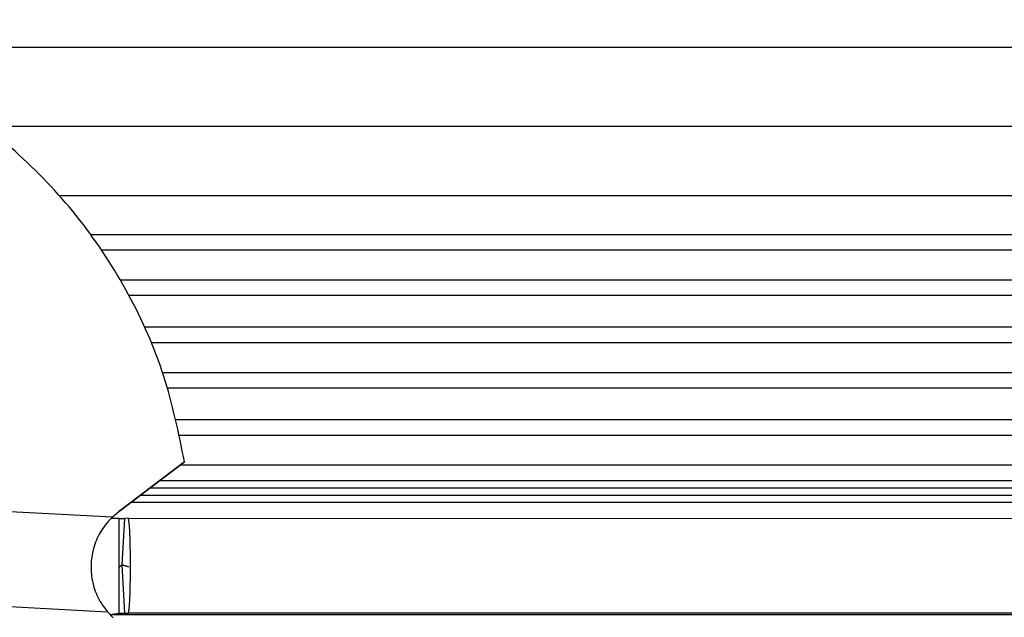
# Model space of a CAD drawing. Header units: millimetres. Extents: x -960 to 506, y 235 to 390.
# Tile 27 of 45: x -191 to -148, y 302 to 328. Entities that reach past the tile are written whole.
import ezdxf

# ---------------------------------------------------------------- set-up
doc = ezdxf.new("R2010")
doc.units = ezdxf.units.MM

# ---------------------------------------------------------------- blocks, each defined once
blk = doc.blocks.new('Griff_1__3', base_point=(-284.285, 323.004))
at = {"color": 1, "linetype": 'Continuous'}
blk.add_line((-136.704, 326.522), (-198.478, 326.522), dxfattribs=at)
blk = doc.blocks.new('Haltebuegel__47', base_point=(-902.62, 286.831))
at = {"color": 7, "linetype": 'Continuous'}
blk.add_line((-192.04, 323.126), (395.38, 323.126), dxfattribs=at)
at = {"color": 1, "linetype": 'Continuous'}
for p, q in [((-188.8, 320.129), (395.38, 320.129)), ((395.38, 318.437), (-187.436, 318.437)), ((-186.976, 317.783), (395.38, 317.783)), ((395.38, 316.475), (-186.159, 316.475)), ((-185.795, 315.821), (395.38, 315.821)), ((395.38, 314.437), (-185.113, 314.437)), ((-184.828, 313.783), (395.38, 313.783)), ((395.38, 312.475), (-184.336, 312.475)), ((-184.125, 311.821), (395.38, 311.821)), ((395.38, 310.437), (-183.742, 310.437)), ((-183.597, 309.783), (395.38, 309.783)), ((-72.231, 308.475), (-183.566, 308.475)), ((-184.432, 307.821), (-73.174, 307.821)), ((-73.49, 307.479), (-184.886, 307.479)), ((-185.687, 306.875), (-73.892, 306.875)), ((-185.284, 307.179), (-73.71, 307.179)), ((-185.284, 307.179), (-73.71, 307.179))]:
    blk.add_line(p, q, dxfattribs=at)
blk = doc.blocks.new('Tragblech-2__54', base_point=(-186.61, 301.403))
at = {"color": 7, "linetype": 'Continuous'}
for p, q in [((-186.215, 306.179), (-186.558, 306.179)), ((-185.803, 306.184), (-185.964, 306.18)), ((-185.803, 306.184), (359.647, 306.159)), ((-185.803, 304.084), (-186.08, 304.179)), ((-186.08, 304.179), (-185.803, 304.084)), ((-186.61, 302.031), (-186.215, 302.079)), ((-186.61, 302.031), (-149.228, 302.031)), ((-185.964, 302.08), (-185.803, 302.084))]:
    blk.add_line(p, q, dxfattribs=at)
at = {"color": 1, "linetype": 'Continuous'}
for p, q in [((-186.215, 304.079), (-186.215, 306.179)), ((-186.08, 304.179), (-185.964, 306.18)), ((-186.215, 302.079), (-186.215, 304.079)), ((-185.964, 302.08), (-186.08, 304.179)), ((359.647, 302.059), (-185.803, 302.084))]:
    blk.add_line(p, q, dxfattribs=at)
at = {"color": 7, "linetype": 'Continuous'}
for points in [[(-186.215, 306.179), (-186.173, 306.179), (-186.089, 306.179), (-186.006, 306.18), (-185.964, 306.18)], [(-186.215, 304.079), (-186.193, 304.096), (-186.147, 304.129), (-186.102, 304.163), (-186.08, 304.179)], [(-186.215, 304.079), (-186.193, 304.096), (-186.147, 304.129), (-186.102, 304.163), (-186.08, 304.179)], [(-186.215, 302.079), (-186.173, 302.079), (-186.089, 302.079), (-186.006, 302.08), (-185.964, 302.08)]]:
    blk.add_open_spline(points, degree=3, dxfattribs=at)
for points, knots in [([(-185.803, 302.084), (-185.802, 302.094), (-185.793, 302.17), (-185.768, 302.368), (-185.742, 302.701), (-185.73, 303.132), (-185.722, 303.618), (-185.72, 304.136), (-185.722, 304.655), (-185.73, 305.14), (-185.742, 305.57), (-185.768, 305.902), (-185.793, 306.099), (-185.802, 306.175), (-185.803, 306.184)], [0, 0, 0, 0, 0.028701, 0.229609, 0.598848, 1.030009, 1.524728, 2.055392, 2.5859, 3.080159, 3.510488, 3.878076, 4.077678, 4.106192, 4.106192, 4.106192, 4.106192]), ([(-149.228, 302.031), (-148.664, 302.031), (-147.541, 302.031), (-146.418, 302.031), (-145.858, 302.031)], [0, 0, 0, 0, 1.690948, 3.369788, 3.369788, 3.369788, 3.369788])]:
    blk.add_open_spline(points, degree=3, knots=knots, dxfattribs=at)
blk = doc.blocks.new('Aufnahmestueck__55', base_point=(-227.857, 282.586))
at = {"color": 7, "linetype": 'Continuous'}
for p, q in [((-183.384, 308.621), (-186.231, 306.465)), ((-186.231, 306.465), (-183.384, 308.621)), ((-186.505, 306.237), (-191.678, 306.508)), ((-186.505, 306.237), (-191.678, 306.508)), ((-186.505, 306.237), (-186.231, 306.465)), ((-191.898, 302.418), (-186.72, 302.146)), ((-186.471, 301.885), (-186.72, 302.146))]:
    blk.add_line(p, q, dxfattribs=at)
for points, knots in [([(-183.384, 308.621), (-183.641, 309.876), (-184.157, 312.387), (-185.726, 315.917), (-187.828, 319.143), (-190.459, 321.961), (-193.527, 324.293), (-196.947, 326.07), (-200.62, 327.239), (-204.437, 327.768), (-208.289, 327.641), (-212.064, 326.862), (-215.651, 325.453), (-218.946, 323.454), (-221.857, 320.926), (-224.284, 317.938), (-226.215, 314.591), (-226.989, 312.148), (-227.377, 310.926)], [0, 0, 0, 0, 3.835417, 7.670833, 11.50625, 15.341668, 19.177086, 23.012504, 26.847923, 30.683342, 34.51876, 38.354179, 42.189598, 46.025016, 49.860434, 53.695851, 57.531268, 61.366685, 61.366685, 61.366685, 61.366685]), ([(-186.505, 306.237), (-186.674, 306.05), (-187.01, 305.676), (-187.317, 304.978), (-187.454, 304.234), (-187.396, 303.479), (-187.164, 302.754), (-186.868, 302.349), (-186.72, 302.146)], [0, 0, 0, 0, 0.750348, 1.500697, 2.251045, 3.001393, 3.751261, 4.498637, 4.498637, 4.498637, 4.498637])]:
    blk.add_open_spline(points, degree=3, knots=knots, dxfattribs=at)
blk = doc.blocks.new('Tragblech-geschweisst__56', base_point=(-802.62, 282.586))
for name, p in [('Aufnahmestueck__55', (-227.857, 282.586)), ('Tragblech-2__54', (-186.61, 301.403))]:
    blk.add_blockref(name, p)
blk = doc.blocks.new('Haltebuegel-MAN-S120__69', base_point=(-960.383, 261.681))
for name, p in [('Tragblech-geschweisst__56', (-802.62, 282.586)), ('Haltebuegel__47', (-902.62, 286.831))]:
    blk.add_blockref(name, p)
blk = doc.blocks.new('S120_1__70', base_point=(-960.383, 235.315))
for name, p in [('Haltebuegel-MAN-S120__69', (-960.383, 261.681)), ('Griff_1__3', (-284.285, 323.004))]:
    blk.add_blockref(name, p)
blk = doc.blocks.new('Drfsicht1', base_point=(-227, 359))
blk.add_blockref('S120_1__70', (-960.383, 235.315))

msp = doc.modelspace()

# ---------------------------------------------------------------- block references
msp.add_blockref('Drfsicht1', (-227, 359))

doc.saveas('drawing.dxf')
